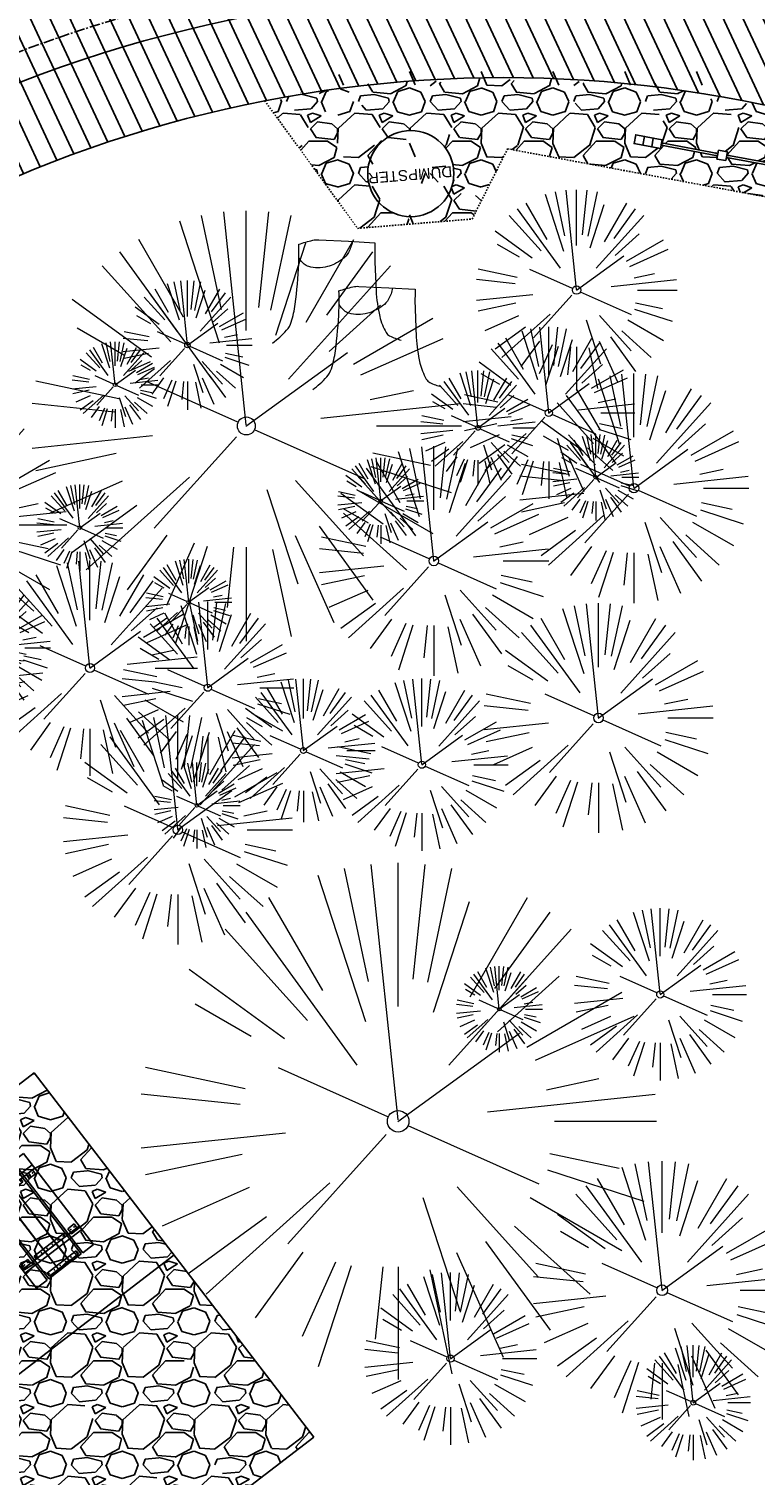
# Model space of a CAD drawing. Header units: feet. Extents: x 1134296 to 1140710, y 647902 to 649877.
# Tile 52 of 66: x 1134854 to 1134904, y 649174 to 649275. Entities that reach past the tile are written whole.
import ezdxf
from ezdxf.lldxf.tags import DXFTag

# ---------------------------------------------------------------- set-up
doc = ezdxf.new("R2010")
doc.units = ezdxf.units.FT
doc.header["$MEASUREMENT"] = 0
for name, pattern in [('CENTER2', [1.125, 0.75, -0.125, 0.125, -0.125]), ('DOT', [0.25, 0, -0.25]), ('HIDDEN', [0.375, 0.25, -0.125]), ('RAD', [0.13, 0.08, -0.05])]:
    doc.linetypes.add(name, pattern=pattern)
for name, color, linetype, lineweight in [('-ANGLE-IRON', 8, 'Continuous', 25), ('V-SITE-VEGE', 8, 'Continuous', 18), ('V-UTIL-WATR-LINE', 8, 'WATER', 15)]:
    doc.layers.add(name, color=color, linetype=linetype, lineweight=lineweight)
for name, color, linetype in [('-BOLTS-LAGS-SCREWS', 7, 'Continuous'), ('-CONCRETE', 9, 'Continuous'), ('-HARDWARE', 7, 'Continuous'), ('-TIMBER', 6, 'Continuous'), ('A-BULLETINBOARD', 3, 'Continuous'), ('A-POSTS&BEAMS', 5, 'Continuous'), ('C-CAMPSITE-PADS', 6, 'Continuous'), ('C-PRKG-ASPH', 5, 'Continuous'), ('C-PRKG-GRVL', 8, 'Continuous'), ('C-ROAD-ASPHALT', 1, 'Continuous'), ('C-ROAD-CNTR', 1, 'CENTER2'), ('C-SWLK-GRVL', 5, 'RAD'), ('C-SWLK-GRVL-PATT', 8, 'Continuous'), ('C-UTIL-WATER-MEP', 7, 'WATER (.5x)'), ('G-TEXT-ST02', 2, 'Continuous'), ('G-XREF', 7, 'Continuous')]:
    doc.layers.add(name, color=color, linetype=linetype)
doc.layers.add('A-HIDDEN', color=8, linetype='DOT', plot=False)
doc.styles.add('Arial', font='arial.ttf', dxfattribs={"height": 180})
doc.styles.get("Standard").update_dxf_attribs({"font": 'arial.ttf'})
tags = doc.linetypes.add('WATER', pattern='A,1.5,-0.2,["W",Standard,S=0.08,R=0,X=-0.1,Y=-0.04],-0.05', length=1.75).pattern_tags.tags
tags[6] = DXFTag(74, 10)
tags = doc.linetypes.add('WATER (.5x)', pattern='A,0.75,-0.2,["W",Standard,S=0.08,R=0,X=-0.1,Y=-0.04],-0.05', length=1).pattern_tags.tags
tags[6] = DXFTag(74, 10)
pattern_1 = [(228.012787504, (3.6, 5), (-40.00000000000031, -45.00000000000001), [0.67268, -66.5954402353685]), (184.969740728, (3.15, 4.5), (59.99999999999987, 5.000000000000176), [1.15434, -114.27962380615]), (132.510447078, (2, 4.4), (50.00000000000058, -54.99999999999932), [0.8139400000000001, -80.5801629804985]), (267.273689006, (0.05, 3.15), (5.000000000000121, 100.0000000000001), [1.05119, -104.067790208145]), (292.833654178, (0, 2.1), (-24.99999999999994, 60.00000000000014), [1.030775, -102.0468656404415]), (357.273689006, (0.4, 1.15), (-100.0000000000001, 5.000000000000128), [1.05119, -104.067790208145]), (37.6942404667, (1.45, 1.1), (-64.99999999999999, -49.99999999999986), [1.390145, -137.62424274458]), (72.2553283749, (2.55, 1.95), (35.00000000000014, 110), [1.31244, -129.9316074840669]), (121.429565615, (2.95, 3.2), (-40.0000000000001, 64.99999999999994), [1.05475, -104.420365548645]), (175.236358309, (2.4, 4.1), (54.99999999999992, -5.00000000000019), [1.20416, -59.0038128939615]), (222.397437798, (1.2, 4.2), (-59.99999999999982, -54.99999999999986), [1.55724, -154.1668750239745]), (138.814074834, (5, 3.1), (-35.00000000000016, 30), [0.5315049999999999, -52.61922406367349]), (171.46923439, (4.600000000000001, 3.45), (64.99999999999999, -9.999999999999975), [1.011185, -100.107557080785]), (225, (3.6, 3.6), (-5.551115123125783e-16, -4.999999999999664), [0.707105, -6.3639628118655]), (203.198590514, (3.25, 4.2), (24.99999999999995, 9.999999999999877), [0.38079, -37.6980755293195]), (291.801409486, (2.9, 4.050000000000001), (-4.99999999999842, 15.00000000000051), [0.538515, -26.3873090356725]), (30.96375653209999, (3.1, 3.55), (15.00000000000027, 9.999999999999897), [0.874645, -28.2801144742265]), (161.565051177, (3.85, 4), (10.00000000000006, -4.999999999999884), [0.632455, -15.178933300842]), (16.389540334, (0, 4.050000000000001), (49.99999999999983, 15.00000000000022), [0.886, -87.714225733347]), (70.3461759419, (0.8500000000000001, 4.3), (-20.0000000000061, -55.00000000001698), [0.7433049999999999, -73.58703873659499]), (293.198590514, (3.85, 5), (-9.999999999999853, 24.99999999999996), [0.761575, -37.3172905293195]), (343.610459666, (4.149999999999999, 4.3), (-49.99999999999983, 15.00000000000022), [0.8859999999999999, -87.71422573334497]), (339.44395478, (0, 0.95), (-25.00000000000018, 10.00000000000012), [0.8543999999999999, -41.86561872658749]), (294.775140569, (0.8, 0.65), (-25.00000000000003, 55.00000000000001), [0.71589, -70.87321531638]), (66.8014094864, (3.9, 0), (9.999999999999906, 24.99999999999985), [0.761575, -37.3172905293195]), (17.3540246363, (4.2, 0.7000000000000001), (-64.99999999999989, -19.99999999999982), [0.838155, -82.97711807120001]), (69.44395478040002, (1.45, 0), (-10.00000000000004, -24.99999999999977), [0.4272, -42.29281872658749]), (101.309932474, (3.6, 0), (-4.999999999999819, 20.00000000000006), [0.25495, -25.240147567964]), (165.963756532, (3.55, 0.25), (14.99999999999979, -5.000000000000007), [1.030775, -19.5847531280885]), (186.009005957, (2.55, 0.5), (50.00000000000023, 4.999999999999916), [0.9552499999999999, -94.56961587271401]), (303.690067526, (3.1, 3.1), (-4.999999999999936, 9.999999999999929), [0.7211099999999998, -17.30664637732]), (353.157226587, (3.5, 2.5), (85.00000000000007, -10.00000000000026), [1.25897, -124.6378131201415]), (60.9453959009, (4.75, 2.35), (-19.99999999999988, -34.99999999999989), [0.51478, -50.963370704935]), (90, (5, 2.8), (-4.999999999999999, 5), [0.3, -4.699999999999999]), (120.256437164, (2.45, 0.65), (20.00000000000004, -35.00000000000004), [0.69462, -68.76759994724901]), (48.01278750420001, (2.1, 1.25), (40, 44.99999999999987), [1.34536, -65.92276023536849]), (0, (3, 2.25), (5, 5), [1.3, -3.7]), (325.3048464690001, (4.3, 2.25), (50.0000000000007, -34.99999999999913), [0.7905699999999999, -78.26637150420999]), (254.054604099, (4.95, 1.8), (-5.000000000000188, -20.00000000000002), [0.72801, -35.6725394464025]), (207.645975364, (4.75, 1.1), (-94.99999999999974, -50.00000000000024), [1.185325, -117.347370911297]), (175.42607874, (3.7, 0.55), (-64.99999999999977, 5.000000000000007), [1.253995, -124.1453670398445])]

# ---------------------------------------------------------------- blocks, each defined once
blk = doc.blocks.new('V-SITE-VEGE-Coniferious Tree 2')
at = {"color": 0, "linetype": 'ByBlock'}
for p, q in [((-0.0574950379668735, 0.2703678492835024), (-0.1039851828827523, 0.4890788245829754)), ((-0.0003172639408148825, 0.0025937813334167), (-0.05229705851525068, 0.4972664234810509)), ((-3.601054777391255e-05, 0.2219193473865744), (-3.601054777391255e-05, 0.5000060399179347)), ((0.02890183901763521, 0.2753366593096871), (0.05222503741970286, 0.4972664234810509)), ((0.0571938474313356, 0.2692740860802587), (0.1039131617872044, 0.4890788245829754)), ((-0.06264093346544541, 0.1926377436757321), (-0.1545378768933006, 0.4755369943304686)), ((-0.1460065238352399, 0.2528363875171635), (-0.2500390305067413, 0.4330260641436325)), ((0.06850648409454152, 0.2109817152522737), (0.1382469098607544, 0.425630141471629)), ((0.139142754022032, 0.2410654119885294), (0.2499670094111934, 0.4330260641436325)), ((-0.07913071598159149, 0.1088658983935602), (-0.2939353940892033, 0.4045257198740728)), ((0.1868724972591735, 0.2572635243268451), (0.2938633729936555, 0.4045257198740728)), ((-0.1756943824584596, 0.1950752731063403), (-0.3346129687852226, 0.3715878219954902)), ((0.09777767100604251, 0.108636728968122), (0.3345409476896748, 0.3715878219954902)), ((-0.2201011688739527, 0.1598873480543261), (-0.4045617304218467, 0.2938993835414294)), ((0.1919663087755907, 0.1728666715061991), (0.3115823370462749, 0.2805763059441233)), ((-0.2844040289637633, 0.1641894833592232), (-0.393144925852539, 0.2269610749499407)), ((0.2487690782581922, 0.143647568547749), (0.4329900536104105, 0.2500030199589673)), ((0.2658942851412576, 0.1183972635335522), (0.4567507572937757, 0.2033670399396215)), ((-0.0009318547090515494, -0.0006770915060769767), (0.2349564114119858, 0.1707208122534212)), ((-0.2961437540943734, 0.06292784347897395), (-0.4891148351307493, 0.1039491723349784)), ((-0.01992166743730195, 0.008854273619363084), (-0.2318825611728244, 0.1032199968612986)), ((0.2872695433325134, 0.06106323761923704), (0.3884790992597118, 0.08257391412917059)), ((-0.3060292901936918, 0.03215663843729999), (-0.4973024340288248, 0.05226104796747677)), ((0.173080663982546, 0.01818771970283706), (0.497230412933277, 0.05226104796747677)), ((0.3024988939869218, 0), (0.4999700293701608, 0)), ((-0.2182782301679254, -0.02292736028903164), (-0.4973024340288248, -0.05226104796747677)), ((-0.02300503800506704, -0.02554197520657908), (-0.2137781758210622, -0.2373882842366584)), ((0.01849546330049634, -0.008260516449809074), (0.2719985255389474, -0.1211160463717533)), ((-0.302185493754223, -0.0642195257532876), (-0.4891148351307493, -0.1039491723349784)), ((0.2936342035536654, -0.06241742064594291), (0.4274066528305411, -0.09084484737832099)), ((0.2891445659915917, -0.09395946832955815), (0.4755009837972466, -0.1545018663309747)), ((-0.2881436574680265, -0.1282723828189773), (-0.4568227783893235, -0.2033670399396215)), ((-0.1320480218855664, -0.1188660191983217), (-0.3716238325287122, -0.3345769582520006)), ((0.1143820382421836, -0.1271057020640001), (0.2718110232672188, -0.301920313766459)), ((0.04781873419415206, -0.1473038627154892), (0.1192466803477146, -0.3671294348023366)), ((0.2555295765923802, -0.1475434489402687), (0.4329900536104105, -0.2500030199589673)), ((-0.254528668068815, -0.1848980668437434), (-0.4045617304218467, -0.2938993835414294)), ((0.2253521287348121, -0.2029399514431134), (0.3715518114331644, -0.3345769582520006)), ((0.1688618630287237, -0.2324611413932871), (0.2938633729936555, -0.4045257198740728)), ((-0.1842986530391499, -0.2536176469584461), (-0.2766747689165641, -0.3807650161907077)), ((-0.1213812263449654, -0.2725449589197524), (-0.1855903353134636, -0.4167758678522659)), ((-0.09098502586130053, -0.2799408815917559), (-0.1545378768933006, -0.4755369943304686)), ((0.1131111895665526, -0.2541280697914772), (0.2033310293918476, -0.4567867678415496)), ((-0.02966136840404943, -0.2817638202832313), (-0.04434904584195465, -0.4216092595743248)), ((-3.601054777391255e-05, -0.2817638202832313), (-3.601054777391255e-05, -0.5000060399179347)), ((0.06104806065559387, -0.2873055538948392), (0.1039131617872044, -0.4890788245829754))]:
    blk.add_line(p, q, dxfattribs=at)
blk.add_circle((-3.601054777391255e-05, 0), 0.02083358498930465)
blk = doc.blocks.new('V-SITE-VEGE-Stump')
for points in [[(-0.122905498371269, -0.01429599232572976, 0.05261256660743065), (-0.09863241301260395, 0.007697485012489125, 0.1061947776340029), (-0.09053039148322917, 0.02191696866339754, 0.04486152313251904), (-0.08374707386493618, 0.05273626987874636, 0.02007395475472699), (-0.07764030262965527, 0.1228815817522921, 0.01167487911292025), (-0.07732468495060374, 0.1363966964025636, 0.007866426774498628), (-0.07764030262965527, 0.1564565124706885)], [(-0.07764030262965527, 0.1564565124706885, -0.02766804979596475), (-0.05341885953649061, 0.1633605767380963, -0.0679781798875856), (-0.04316680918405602, 0.1642506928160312), (0.008593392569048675, 0.1616126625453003), (0.05395851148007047, 0.1590945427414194)], [(0.01506844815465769, 0.161253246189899, -0.08286378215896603), (0.008147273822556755, 0.1419669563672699, -0.1113242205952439), (-0.002098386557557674, 0.130555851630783, -0.03931328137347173), (-0.01592715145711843, 0.1222882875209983, -0.04919659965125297), (-0.02797848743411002, 0.1177254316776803, -0.06600187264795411), (-0.0446681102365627, 0.1155126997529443, -0.07018691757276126), (-0.06035359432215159, 0.1177254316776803, -0.1148593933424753), (-0.06850904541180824, 0.1222766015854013, -0.0759377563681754), (-0.07734269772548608, 0.1331671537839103)], [(0.05395851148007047, 0.1590945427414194, 0.004334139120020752), (0.05376627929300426, 0.1369184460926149, 0.00834373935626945), (0.05395851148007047, 0.1253997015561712), (0.05605689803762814, 0.07623641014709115, 0.04625247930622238), (0.06241632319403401, 0.03170819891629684, 0.06962485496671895), (0.07334360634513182, 0.00381048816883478, 0.1497246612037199), (0.07941695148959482, -0.001975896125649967, 0.05852299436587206), (0.09922370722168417, -0.009139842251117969)]]:
    blk.add_lwpolyline(points, format="xyb")
blk = doc.blocks.new('C_XBASE-PACTOLA_02403811')
at = {"layer": 'V-UTIL-WATR-LINE', "flags": 128}
blk.add_lwpolyline([(1134761.95443283, 649228.2074229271), (1134757.132970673, 649236.1055957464), (1134809.021527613, 649267.7768648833, -0.09855839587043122), (1134890.656012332, 649302.8580677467), (1134946.432, 649283.888)], format="xyb", dxfattribs=at)
at = {"layer": 'V-SITE-VEGE'}
for name, p, xscale, yscale, zscale in [('V-SITE-VEGE-Coniferious Tree 2', (1134891.677, 649256.895), 13.99983088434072, 13.99983088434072, 13.99983088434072), ('V-SITE-VEGE-Coniferious Tree 2', (1134868.674, 649247.43), 29.99963760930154, 29.99963760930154, 29.99963760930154), ('V-SITE-VEGE-Stump', (1134875.454, 649253.784), 40.31522404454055, 40.31522404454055, 40.31522404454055), ('V-SITE-VEGE-Coniferious Tree 2', (1134864.572, 649253.063), 8.999891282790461, 8.999891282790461, 8.999891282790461), ('V-SITE-VEGE-Stump', (1134878.255, 649250.537), 40.31522404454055, 40.31522404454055, 40.31522404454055), ('V-SITE-VEGE-Coniferious Tree 2', (1134847.177, 649240.534), 17.99978256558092, 17.99978256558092, 17.99978256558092), ('V-SITE-VEGE-Coniferious Tree 2', (1134857.781, 649230.557), 14.99981880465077, 14.99981880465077, 14.99981880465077), ('V-SITE-VEGE-Coniferious Tree 2', (1134850.527, 649231.971), 8.999891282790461, 8.999891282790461, 8.999891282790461), ('V-SITE-VEGE-Coniferious Tree 2', (1134872.651, 649224.812), 9.999879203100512, 9.999879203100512, 9.999879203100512), ('V-SITE-VEGE-Coniferious Tree 2', (1134879.251, 649198.974), 35.99956513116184, 35.99956513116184, 35.99956513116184), ('V-SITE-VEGE-Coniferious Tree 2', (1134897.64, 649187.196), 17.99978256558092, 17.99978256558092, 17.99978256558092)]:
    blk.add_blockref(name, p, dxfattribs=dict(at, xscale=xscale, yscale=yscale, zscale=zscale))
at = {"layer": 'V-SITE-VEGE', "rotation": 8.537736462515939e-07}
for p, xscale, yscale, zscale in [((1134889.742, 649248.34), 11.99985504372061, 11.99985504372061, 11.99985504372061), ((1134859.531, 649250.298), 5.999927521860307, 5.999927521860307, 5.999927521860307), ((1134884.81, 649247.299), 7.99990336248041, 7.99990336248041, 7.99990336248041), ((1134895.676, 649243.091), 15.99980672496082, 15.99980672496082, 15.99980672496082), ((1134881.737, 649238.022), 15.99980672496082, 15.99980672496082, 15.99980672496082), ((1134893.018, 649243.851), 5.999927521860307, 5.999927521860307, 5.999927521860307), ((1134878.036, 649242.213), 5.999927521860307, 5.999927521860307, 5.999927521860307), ((1134857.074, 649240.339), 5.999927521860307, 5.999927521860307, 5.999927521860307), ((1134864.659, 649235.144), 5.999927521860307, 5.999927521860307, 5.999927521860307), ((1134865.988, 649229.188), 11.99985504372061, 11.99985504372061, 11.99985504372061), ((1134893.206, 649227.079), 15.99980672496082, 15.99980672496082, 15.99980672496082), ((1134880.903, 649223.821), 11.99985504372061, 11.99985504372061, 11.99985504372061), ((1134863.901, 649219.284), 15.99980672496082, 15.99980672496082, 15.99980672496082), ((1134865.233, 649220.986), 5.999927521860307, 5.999927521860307, 5.999927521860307), ((1134897.51, 649207.814), 11.99985504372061, 11.99985504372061, 11.99985504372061), ((1134886.296, 649206.787), 5.999927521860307, 5.999927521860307, 5.999927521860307), ((1134882.9, 649182.434), 11.99985504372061, 11.99985504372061, 11.99985504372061), ((1134899.805, 649179.365), 7.99990336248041, 7.99990336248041, 7.99990336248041)]:
    blk.add_blockref('V-SITE-VEGE-Coniferious Tree 2', p, dxfattribs=dict(at, xscale=xscale, yscale=yscale, zscale=zscale))
blk = doc.blocks.new('2p kiosk')
at = {"layer": 'A-BULLETINBOARD', "linetype": 'Continuous'}
for points in [[(-0.3125, 0.08333333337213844), (-0.3125, -0.08333333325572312), (-4.3125, -0.08333333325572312), (-4.3125, 0.08333333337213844)], [(0.3125, 0.08333333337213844), (0.3125, -0.08333333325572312), (4.3125, -0.08333333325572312), (4.3125, 0.08333333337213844)]]:
    blk.add_lwpolyline(points, close=True, dxfattribs=at)
at = {"layer": 'A-HIDDEN', "linetype": 'HIDDEN'}
for points in [[(-4.3125, -0.08333333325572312), (-4.145833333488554, -0.08333333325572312), (-4.145833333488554, -0.06770833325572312), (-4.296875, -0.06770833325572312), (-4.296875, 0.08333333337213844), (-4.3125, 0.08333333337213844)], [(-0.3125, -0.08333333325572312), (-0.4791666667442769, -0.08333333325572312), (-0.4791666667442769, -0.06770833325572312), (-0.328125, -0.06770833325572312), (-0.328125, 0.08333333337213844), (-0.3125, 0.08333333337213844)], [(0.3125, -0.08333333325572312), (0.4791666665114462, -0.08333333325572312), (0.4791666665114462, -0.06770833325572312), (0.328125, -0.06770833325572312), (0.328125, 0.08333333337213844), (0.3125, 0.08333333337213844)], [(4.3125, -0.08333333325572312), (4.145833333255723, -0.08333333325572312), (4.145833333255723, -0.06770833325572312), (4.296875, -0.06770833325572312), (4.296875, 0.08333333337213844), (4.3125, 0.08333333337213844)]]:
    blk.add_lwpolyline(points, close=True, dxfattribs=at)
at = {"layer": 'A-POSTS&BEAMS'}
for points in [[(-5.5625, 0.3125), (-6.1875, 0.3125), (-6.1875, -0.3125), (-5.5625, -0.3125)], [(-4.9375, 0.3125), (-5.5625, 0.3125), (-5.5625, -0.3125), (-4.9375, -0.3125)], [(-4.3125, 0.3125), (-4.9375, 0.3125), (-4.9375, -0.3125), (-4.3125, -0.3125)], [(-0.3125, 0.3125), (0.3125, 0.3125), (0.3125, -0.3125), (-0.3125, -0.3125)], [(4.3125, 0.3125), (4.9375, 0.3125), (4.9375, -0.3125), (4.3125, -0.3125)], [(4.9375, 0.3125), (5.5625, 0.3125), (5.5625, -0.3125), (4.9375, -0.3125)], [(5.5625, 0.3125), (6.1875, 0.3125), (6.1875, -0.3125), (5.5625, -0.3125)]]:
    blk.add_lwpolyline(points, close=True, dxfattribs=at)
blk = doc.blocks.new('10FT_Precast Table')
at = {"layer": '-ANGLE-IRON'}
for p, q in [((-28.53399626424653, 21.12499979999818), (-28.53399626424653, 27.62500020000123)), ((-28.53399626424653, 27.62500020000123), (-24.53403626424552, 27.62500020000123)), ((-24.53403626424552, 27.62500020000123), (-24.53403626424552, 21.12499979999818)), ((28.46604333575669, 21.12499979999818), (28.46604333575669, 27.62500020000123)), ((28.46604333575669, 27.62500020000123), (32.4660033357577, 27.62500020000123)), ((32.4660033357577, 27.62500020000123), (32.4660033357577, 21.12499979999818)), ((-43.49999999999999, 15.25000002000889), (-46.49999999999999, 15.25000002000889)), ((-46.49999999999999, 15.25000002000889), (-46.49999999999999, -15.25000001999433)), ((-43.49999999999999, -15.25000001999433), (-43.49999999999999, 15.25000002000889)), ((-24.53403626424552, 21.12499979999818), (-28.53399626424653, 21.12499979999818)), ((-25.53399626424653, 15.25000002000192), (-28.53399626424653, 15.25000002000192)), ((-28.53399626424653, 15.25000002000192), (-28.53399626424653, -15.2500000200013)), ((-25.53399626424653, -15.2500000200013), (-25.53399626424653, 15.25000002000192)), ((32.4660033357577, 21.12499979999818), (28.46604333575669, 21.12499979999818)), ((32.4660033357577, 15.25000002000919), (29.4660033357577, 15.25000002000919)), ((29.4660033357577, 15.25000002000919), (29.4660033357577, -15.25000001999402)), ((32.4660033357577, -15.25000001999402), (32.4660033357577, 15.25000002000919)), ((46.50000000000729, 15.25000002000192), (43.50000000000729, 15.25000002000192)), ((43.50000000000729, 15.25000002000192), (43.50000000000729, -15.2500000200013)), ((46.50000000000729, -15.2500000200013), (46.50000000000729, 15.25000002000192)), ((-46.49999999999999, -15.25000001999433), (-43.49999999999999, -15.25000001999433)), ((-28.53399626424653, -15.2500000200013), (-25.53399626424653, -15.2500000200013)), ((-28.53399626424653, -27.62500019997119), (-28.53399626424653, -21.12499979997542)), ((-28.53399626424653, -21.12499979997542), (-24.53403626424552, -21.12499979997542)), ((-24.53403626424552, -21.12499979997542), (-24.53403626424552, -27.62500019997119)), ((28.46604333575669, -27.62500019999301), (28.46604333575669, -21.12499979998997)), ((28.46604333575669, -21.12499979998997), (32.4660033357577, -21.12499979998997)), ((29.4660033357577, -15.25000001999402), (32.4660033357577, -15.25000001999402)), ((32.4660033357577, -21.12499979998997), (32.4660033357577, -27.62500019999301)), ((43.50000000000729, -15.2500000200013), (46.50000000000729, -15.2500000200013)), ((-24.53403626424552, -27.62500019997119), (-28.53399626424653, -27.62500019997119)), ((32.4660033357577, -27.62500019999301), (28.46604333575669, -27.62500019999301))]:
    blk.add_line(p, q, dxfattribs=at)
at = {"layer": '-BOLTS-LAGS-SCREWS'}
for centre in [(-26.53401626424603, 26.12500020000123), (30.46602333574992, 26.12500020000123), (-44.99999999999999, 14.25000402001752), (-27.03399626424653, 14.25000402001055), (-26.53401626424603, 22.62499979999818), (30.46602333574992, 22.62499979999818), (30.9660033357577, 14.25000402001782), (45.00000000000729, 14.25000402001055), (-44.99999999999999, 8.750004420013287), (-44.99999999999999, 2.750004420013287), (-27.03399626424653, 8.750004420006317), (-27.03399626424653, 2.750004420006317), (30.9660033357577, 8.750004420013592), (30.9660033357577, 2.750004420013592), (45.00000000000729, 8.750004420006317), (45.00000000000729, 2.750004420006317), (-44.99999999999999, -2.750004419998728), (-44.99999999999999, -8.750004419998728), (-27.03399626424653, -2.750004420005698), (-27.03399626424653, -8.750004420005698), (30.9660033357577, -2.750004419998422), (30.9660033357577, -8.750004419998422), (45.00000000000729, -2.750004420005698), (45.00000000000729, -8.750004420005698), (-44.99999999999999, -14.25000402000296), (-27.03399626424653, -14.25000402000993), (-26.53401626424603, -22.62499979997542), (30.46602333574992, -22.62499979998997), (30.9660033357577, -14.25000401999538), (45.00000000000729, -14.25000402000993), (-26.53401626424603, -26.12500019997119), (30.46602333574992, -26.12500019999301)]:
    blk.add_circle(centre, 0.15625000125, dxfattribs=at)
at = {"layer": '-CONCRETE'}
for p, q in [((-32.03399630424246, -29.99999999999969), (-32.03399630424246, 30.00000000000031)), ((-28.53399626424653, 29.99999999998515), (-28.53399626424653, 27.62500020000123)), ((-28.53399626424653, -27.12499979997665), (-28.53399626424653, 27.12499979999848)), ((32.4660033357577, 29.99999999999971), (32.4660033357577, 27.62500020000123)), ((32.4660033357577, -27.1249997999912), (32.4660033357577, 27.12499979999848)), ((35.96600337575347, -29.99999999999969), (35.96600337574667, 30.00000000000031)), ((-28.53399626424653, -29.99999999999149), (-28.53399626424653, -27.62500019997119)), ((32.4660033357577, -27.62500019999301), (32.4660033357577, -29.99999999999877))]:
    blk.add_line(p, q, dxfattribs=at)
at = {"layer": '-TIMBER'}
for p, q in [((-47.99999999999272, 18.7499999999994), (-47.99999999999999, 29.99999999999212)), ((-47.99999999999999, 29.99999999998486), (48, 29.9999999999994)), ((48.00000000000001, 18.75000000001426), (48.00000000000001, 29.99999999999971)), ((-47.99999999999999, 18.74999999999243), (48, 18.74999999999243)), ((-47.99999999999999, 5.875002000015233), (-47.99999999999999, 17.12500200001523)), ((-47.99999999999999, 17.12500200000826), (47.99999999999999, 17.12500200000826)), ((48.00000000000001, 17.12500200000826), (48.00000000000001, 5.875002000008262)), ((-47.99999999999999, 5.875002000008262), (47.99999999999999, 5.875002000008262)), ((-47.99999999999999, -5.625002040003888), (-47.99999999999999, 5.625002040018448)), ((-47.99999999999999, 5.625002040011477), (47.99999999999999, 5.625002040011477)), ((48.00000000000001, 5.625002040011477), (48.00000000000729, -5.625002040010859)), ((47.99999999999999, -5.625002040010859), (-47.99999999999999, -5.625002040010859)), ((-47.99999999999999, -17.1250019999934), (-47.99999999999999, -5.875002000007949)), ((47.99999999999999, -5.875002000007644), (-47.99999999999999, -5.875002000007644)), ((48.00000000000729, -5.875002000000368), (48.00000000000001, -17.12500200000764)), ((47.99999999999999, -17.12500200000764), (-47.99999999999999, -17.12500200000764)), ((-47.99999999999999, -29.99999999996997), (-47.99999999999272, -18.74999999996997)), ((-47.99999999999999, -18.74999999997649), (48, -18.74999999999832)), ((48.00000000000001, -29.99999999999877), (48.00000000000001, -18.74999999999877)), ((-47.99999999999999, -29.99999999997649), (48.00000000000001, -29.99999999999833))]:
    blk.add_line(p, q, dxfattribs=at)
blk = doc.blocks.new('C_PBASE-PACTOLA_02403811')
at = {"layer": '-HARDWARE'}
blk.add_circle((1134880.132056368, 649265.0138351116), 2.999999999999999, dxfattribs=at)
at = {"layer": 'C-CAMPSITE-PADS'}
blk.add_lwpolyline([(1134873.379357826, 649176.9662107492), (1134857.520627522, 649164.7801255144), (1134838.02289113, 649190.1540940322), (1134853.881621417, 649202.3401792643)], close=True, dxfattribs=at)
at = {"layer": 'C-ROAD-ASPHALT'}
blk.add_lwpolyline([(1134916.811965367, 648653.2299950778), (1134952.321656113, 648718.215074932, 0.01915469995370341), (1134969.657277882, 648753.0477392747), (1135036.873309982, 648902.1641641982, 0.009218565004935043), (1135044.254367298, 648919.3790657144), (1135101.509820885, 649060.0203951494, 0.04927264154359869), (1135107.544114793, 649080.3791714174), (1135113.245677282, 649110.0761826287, 0.3025232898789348), (1135079.742163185, 649189.7952543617), (1135017.583038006, 649231.0012923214, 0.03670103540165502), (1134952.658282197, 649267.4907225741), (1134930.361796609, 649277.95101182, 0.265468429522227), (1134828.518541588, 649269.7547374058), (1134807.494103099, 649255.3935736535, 0.04164346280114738), (1134780.654611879, 649233.5777859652), (1134706.829601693, 649162.5981949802, 0.05765878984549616), (1134625.196538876, 649063.6602364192, -0.5722564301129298), (1134616.582948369, 649064.0343807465), (1134601.857481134, 649091.7855040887)], format="xyb", dxfattribs=at)
blk.add_lwpolyline([(1134609.502741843, 649004.1715281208, -0.08481675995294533), (1134717.918854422, 649151.0643979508), (1134791.743864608, 649222.0439889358, -0.04164346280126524), (1134816.518779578, 649242.1816391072), (1134837.543218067, 649256.5428028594, -0.2654684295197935), (1134923.566161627, 649263.4658695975), (1134945.862647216, 649253.0055803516, -0.03670103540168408), (1135008.742528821, 649217.6654234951), (1135070.901654, 649176.4593855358, -0.3025232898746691), (1135097.532652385, 649113.0929439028), (1135091.831089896, 649083.3959326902, -0.0492726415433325), (1135086.690765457, 649066.0532714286), (1135029.43531187, 648925.4119419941, -0.009218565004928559), (1135022.286728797, 648908.7392420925), (1134970.105907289, 648792.9779079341, 0.09466954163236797), (1134957.786175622, 648834.7349342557), (1134921.92741579, 648904.3472810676, 0.300313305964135), (1134722.086161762, 649016.5601342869), (1134632.500993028, 649010.1122188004, 0.09071439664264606)], format="xyb", close=True, dxfattribs=at)
at = {"layer": 'C-ROAD-CNTR', "flags": 128}
blk.add_lwpolyline([(1134682.815781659, 648422.2458494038), (1134669.21986276, 648425.8462855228, -0.1774687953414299), (1134620.150062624, 648460.1534391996), (1134616.502637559, 648465.3792168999, -0.1042089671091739), (1134576.197064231, 648560.2628234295), (1134558.554057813, 648650.0509356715, -0.01381007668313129), (1134553.979962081, 648677.2843639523), (1134544.902369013, 648742.2703875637, -0.09433329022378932), (1134550.434197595, 648854.3354307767), (1134558.997505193, 648889.7214101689, -0.1428635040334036), (1134712.374228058, 649156.8312964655), (1134786.199238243, 649227.8108874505, -0.04164346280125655), (1134812.006441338, 649248.7876063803), (1134833.030879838, 649263.1487701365, -0.2654684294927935), (1134926.96397912, 649270.7084407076), (1134949.260464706, 649260.2481514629, -0.03670103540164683), (1135013.162783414, 649224.3333579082), (1135075.321908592, 649183.1273199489, -0.3025232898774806), (1135105.389164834, 649111.5845632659), (1135099.687602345, 649081.8875520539, -0.04927264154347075), (1135094.100293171, 649063.036833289), (1135036.844839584, 648922.3955038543, -0.009218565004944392), (1135029.58001939, 648905.4517031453), (1134962.363987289, 648756.3352782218, -0.01915469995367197), (1134945.301367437, 648722.0511597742), (1134909.791676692, 648657.06607992, -0.111236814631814), (1134866.238656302, 648607.5744966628), (1134762.181369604, 648532.0907847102, 0.3229446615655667), (1134716.395894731, 648393.2215671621), (1134719.721086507, 648382.7059234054, -0.1714240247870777), (1134715.287797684, 648249.5554414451), (1134707.163513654, 648228.7837741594, -0.02272318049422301), (1134688.713657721, 648187.2766264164, 0.05045028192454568), (1134653.344169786, 648094.1277041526)], format="xyb", dxfattribs=at)
at = {"layer": 'C-SWLK-GRVL'}
blk.add_lwpolyline([(1134869.951394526, 649270.0921803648), (1134876.428542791, 649261.2013676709), (1134884.40228412, 649261.8490166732), (1134886.873573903, 649266.7440789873), (1134913.05885757, 649261.8694147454)], dxfattribs=at)
at = {"layer": 'C-UTIL-WATER-MEP', "flags": 128}
blk.add_lwpolyline([(1134713.292159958, 648416.2441137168), (1134669.731849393, 648427.7796426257, -0.1774687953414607), (1134621.79009064, 648461.2981261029), (1134618.142665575, 648466.5239038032, -0.1042089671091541), (1134578.159536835, 648560.6484414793), (1134560.516530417, 648650.4365537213, -0.01381007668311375), (1134555.960731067, 648677.5610482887), (1134546.883138, 648742.5470719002, -0.09433329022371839), (1134552.378087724, 648853.8650148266), (1134560.941395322, 648889.2509942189, -0.1428635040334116), (1134713.760384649, 649155.3895718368), (1134787.585394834, 649226.3691628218, -0.04164346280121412), (1134813.134525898, 649247.1361145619), (1134834.158964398, 649261.4972783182, -0.2654684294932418), (1134926.114524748, 649268.8977979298), (1134948.411010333, 649258.437508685, -0.03670103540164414), (1135012.057719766, 649222.6663743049), (1135074.216844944, 649181.4603363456, -0.302523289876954), (1135103.425036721, 649111.961658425), (1135097.723474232, 649082.264647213, -0.04927264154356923), (1135092.247911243, 649063.7909428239), (1135034.992457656, 648923.1496133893, -0.009218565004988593), (1135027.756696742, 648906.273587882), (1134960.540664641, 648757.1571629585, -0.01915469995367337), (1134943.546295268, 648723.0101809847), (1134908.036604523, 648658.0251011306, -0.1112368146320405), (1134865.064291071, 648609.1934056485), (1134761.007004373, 648533.7096936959, 0.1574684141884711), (1134714.965670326, 648470.6755079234, 0.1574684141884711)], format="xyb", dxfattribs=at)
at = {"layer": 'Defpoints'}
blk.add_lwpolyline([(1134863.630489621, 649189.6531950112), (1134847.771759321, 649177.4671097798)], dxfattribs=at)
at = {"xscale": 0.08333333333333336, "yscale": 0.08333333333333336, "zscale": 0.08333333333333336, "rotation": 127.5392135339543}
blk.add_blockref('10FT_Precast Table', (1134853.601968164, 649192.0362094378), dxfattribs=at)
at = {"layer": 'A-BULLETINBOARD', "rotation": 169.4545065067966}
blk.add_blockref('2p kiosk', (1134901.822790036, 649266.2827074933), dxfattribs=at)
at = {"layer": '-HARDWARE', "insert": (1134883.043795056, 649264.7858516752), "char_height": 0.7499999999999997, "attachment_point": 1, "rotation": 184.64352595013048, "style": 'Arial'}
blk.add_mtext_dynamic_manual_height_columns('DUMPSTER', width=6.528070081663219, gutter_width=0.9999999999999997, heights=[0], dxfattribs=at)
blk = doc.blocks.new('C_PHTCH-PACTOLA_02403811')
at = {"layer": 'C-PRKG-ASPH'}
h = blk.add_hatch(dxfattribs=at)
h.set_pattern_fill('ANSI31', color=256, scale=10, angle=70)
h.set_pattern_definition([(115, (0, 0), (-1.132884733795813, -0.5282728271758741), [])])
edge = h.paths.add_edge_path(flags=16)
edge.add_arc((1135093.567290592, 648760.3570235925), 541.9999999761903, 143.5703577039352, 153.2664360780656, ccw=False)
edge.add_arc((1135093.567290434, 648760.3570237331), 541.9999997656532, 133.8742793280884, 143.5703577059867, ccw=False)
edge.add_line((1134717.918854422, 649151.0643979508), (1134791.743864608, 649222.0439889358))
edge.add_arc((1134924.814897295, 649083.6384245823), 191.9999999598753, 124.33581191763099, 133.8742793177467, ccw=False)
edge.add_line((1134816.518779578, 649242.1816391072), (1134837.543218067, 649256.5428028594))
edge.add_arc((1134886.614896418, 649184.7029087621), 87.00000000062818, 64.86660358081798, 124.33581191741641, ccw=False)
edge.add_line((1134923.566161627, 649263.4658695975), (1134945.862647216, 649253.0055803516))
edge.add_arc((1134736.896871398, 648807.5874571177), 491.9999999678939, 56.45911934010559, 64.86660355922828, ccw=False)
edge.add_line((1135008.742528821, 649217.6654234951), (1135070.901654, 649176.4593855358))
edge.add_arc((1135036.644680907, 649124.7828938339), 62.00000000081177, -10.868034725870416, 56.45911933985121, ccw=False)
edge.add_line((1135097.532652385, 649113.0929439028), (1135091.831089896, 649083.3959326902))
edge.add_arc((1135001.481196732, 649100.7423100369), 92.00000001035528, 337.8486329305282, 349.13196525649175, ccw=False)
edge.add_line((1135086.690765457, 649066.0532714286), (1135029.43531187, 648925.4119419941))
edge.add_arc((1134573.749357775, 649110.9228871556), 491.9999995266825, 335.73595333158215, 337.84863296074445, ccw=False)
edge.add_line((1135022.286728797, 648908.7392420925), (1134970.105907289, 648792.9779079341))
edge.add_line((1134970.105907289, 648792.9779079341), (1134955.070696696, 648759.622817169))
edge.add_arc((1134506.533324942, 648961.8064625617), 492.0000003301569, 331.3465562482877, 335.7359533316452, ccw=False)
edge.add_line((1134938.281078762, 648725.8872446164), (1134902.771388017, 648660.9021647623))
edge.add_arc((1134778.161263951, 648728.9926705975), 142.0000000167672, 305.95733191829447, 331.34655630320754, ccw=False)
edge.add_line((1134861.541195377, 648614.0501326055), (1134757.483908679, 648538.5664206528))
edge.add_arc((1134835.579196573, 648430.9089730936), 133.0000000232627, 125.9573319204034, 166.4171722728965)
edge.add_arc((1134672.277915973, 648470.363906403), 35.00000000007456, 244.10855969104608, 346.41717227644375, ccw=False)
edge.add_arc((1134691.461854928, 648509.9128519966), 78.95614352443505, 214.9055155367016, 244.1168481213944, ccw=False)
edge.add_line((1134626.710174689, 648464.732186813), (1134623.062749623, 648469.9579645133))
edge.add_arc((1134821.506139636, 648608.4650796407), 241.9999999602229, 191.1167612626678, 214.9138039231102, ccw=False)
edge.add_line((1134584.046954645, 648561.8052956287), (1134566.403948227, 648651.5934078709))
edge.add_arc((1135049.172208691, 648746.4554480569), 491.9999999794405, 187.9519260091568, 191.1167612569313, ccw=False)
edge.add_line((1134561.903038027, 648678.391101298), (1134552.825444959, 648743.3771249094))
edge.add_arc((1134842.017716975, 648783.7730382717), 292.0000000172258, 166.3961174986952, 187.9519260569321, ccw=False)
edge.add_line((1134558.209758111, 648852.4537669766), (1134566.77306571, 648887.8397463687))
edge.add_arc((1135093.567290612, 648760.357023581), 542.0000000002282, 158.0478401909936, 166.396117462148, ccw=False)
edge.add_arc((1135093.567290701, 648760.357023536), 542.0000000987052, 153.2664360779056, 158.0478401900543, ccw=False)
edge = h.paths.add_edge_path()
edge.add_line((1134664.934415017, 648091.0186503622), (1134641.753924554, 648097.236757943))
edge.add_arc((1135131.441785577, 647965.8792352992), 506.9999999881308, 154.1154939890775, 164.9840567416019, ccw=False)
edge.add_arc((1135131.44177555, 647965.8792402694), 506.9999887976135, 153.4314984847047, 154.115493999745, ccw=False)
edge.add_arc((1134241.513528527, 648410.9103548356), 488.0000000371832, 333.4314984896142, 338.6383717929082)
edge.add_line((1134695.987914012, 648233.1548120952), (1134704.112198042, 648253.9264793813))
edge.add_arc((1134529.027803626, 648322.4060737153), 188.0000000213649, 338.6383717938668, 377.1954705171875)
edge.add_arc((1134651.306425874, 648360.2470375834), 60.00000000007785, 17.1954705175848, 74.97265706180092)
edge.add_line((1134666.863224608, 648418.1951696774), (1134661.500576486, 648419.8056636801))
edge.add_arc((1134691.489318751, 648509.9450223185), 94.99699278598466, 223.9418846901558, 251.5980721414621, ccw=False)
edge.add_arc((1134691.535842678, 648509.9839590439), 95.05751145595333, 214.9165962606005, 223.9393241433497, ccw=False)
edge.add_line((1134613.590003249, 648455.5746160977), (1134609.942525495, 648460.8004692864))
edge.add_arc((1134821.506139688, 648608.4650796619), 258.0000000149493, 191.1167612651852, 214.9138039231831, ccw=False)
edge.add_line((1134568.347173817, 648558.7203512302), (1134550.704167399, 648648.5084634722))
edge.add_arc((1135049.172208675, 648746.4554480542), 507.9999999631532, 187.9519260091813, 191.1167612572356, ccw=False)
edge.add_line((1134546.056886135, 648676.177626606), (1134536.979293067, 648741.163650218))
edge.add_arc((1134842.01771694, 648783.7730382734), 307.9999999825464, 166.3961174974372, 187.9519260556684, ccw=False)
edge.add_line((1134542.658637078, 648856.2170945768), (1134551.221944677, 648891.6030739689))
edge.add_arc((1135093.567290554, 648760.3570237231), 557.9999999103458, 163.9213237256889, 166.3961174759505, ccw=False)
edge.add_arc((1134538.177323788, 648920.4382053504), 19.99999999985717, 343.9213237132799, 402.7699397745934)
edge.add_line((1134552.859048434, 648934.0193305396), (1134533.446357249, 648955.005204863))
edge.add_arc((1135093.567290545, 648760.3570234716), 592.9783928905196, 146.0187423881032, 160.8370986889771, ccw=False)
edge.add_line((1134601.857481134, 649091.7855040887), (1134616.582948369, 649064.0343807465))
edge.add_arc((1134620.999668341, 649066.3780071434), 5.000000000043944, 207.9515834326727, 327.0740857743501)
edge.add_arc((1135093.567290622, 648760.3570235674), 558.0000000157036, 133.8742793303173, 147.0740857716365, ccw=False)
edge.add_line((1134706.829601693, 649162.5981949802), (1134780.654611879, 649233.5777859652))
edge.add_arc((1134924.814897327, 649083.6384245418), 208.0000000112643, 124.3358119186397, 133.8742793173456, ccw=False)
edge.add_line((1134807.494103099, 649255.3935736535), (1134828.518541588, 649269.7547374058))
edge.add_arc((1134886.614896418, 649184.7029087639), 102.9999999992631, 64.86660357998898, 124.33581191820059, ccw=False)
edge.add_line((1134930.361796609, 649277.9510118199), (1134952.658282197, 649267.4907225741))
edge.add_arc((1134736.896871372, 648807.5874570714), 508.0000000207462, 56.4591193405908, 64.86660355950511, ccw=False)
edge.add_line((1135017.583038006, 649231.0012923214), (1135079.742163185, 649189.7952543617))
edge.add_arc((1135036.644680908, 649124.782893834), 77.99999999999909, -10.868034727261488, 56.45911934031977, ccw=False)
edge.add_line((1135113.245677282, 649110.0761826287), (1135107.544114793, 649080.3791714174))
edge.add_arc((1135001.481196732, 649100.7423100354), 108.0000000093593, 337.84863293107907, 349.131965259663, ccw=False)
edge.add_line((1135101.509820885, 649060.0203951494), (1135044.254367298, 648919.3790657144))
edge.add_arc((1134573.749357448, 649110.9228872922), 507.9999998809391, 335.7359533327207, 337.84863295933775, ccw=False)
edge.add_line((1135036.873309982, 648902.1641641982), (1134969.657277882, 648753.0477392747))
edge.add_arc((1134506.53332524, 648961.8064624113), 507.9999999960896, 331.346556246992, 335.73595333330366, ccw=False)
edge.add_line((1134952.321656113, 648718.215074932), (1134916.811965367, 648653.2299950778))
edge.add_arc((1134778.161263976, 648728.9926705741), 157.9999999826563, 305.9573319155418, 331.3465563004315, ccw=False)
edge.add_line((1134870.936117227, 648601.0988607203), (1134766.878830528, 648525.6151487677))
edge.add_arc((1134835.579196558, 648430.9089731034), 117.0000000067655, 125.9573319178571, 162.264860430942)
edge.add_arc((1134752.713885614, 648457.4106757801), 29.99999999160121, 162.264860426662, 196.8024120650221)
edge.add_arc((1134835.579196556, 648430.9089731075), 113.0000000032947, 170.9217318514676, 197.5476736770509)
edge.add_line((1134727.837491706, 648396.8395581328), (1134731.162683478, 648386.3239143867))
edge.add_arc((1134529.027802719, 648322.4060734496), 212.0000009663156, 11.340079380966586, 17.54767372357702, ccw=False)
edge.add_arc((1134529.055568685, 648322.403813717), 211.9732215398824, -20.64909134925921, 11.342153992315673, ccw=False)
edge.add_arc((1134759.869013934, 648235.3149369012), 34.72371615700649, 159.1871917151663, 239.4135572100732)
edge.add_line((1134742.200276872, 648205.422593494), (1134709.513, 648185.696))
edge.add_line((1134709.513, 648185.696), (1134698.996135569, 648181.0065459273))
edge.add_arc((1135131.441785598, 647965.8792352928), 483.0000000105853, 153.5511843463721, 164.9840567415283)
at = {"layer": 'C-PRKG-GRVL'}
h = blk.add_hatch(dxfattribs=at)
h.set_pattern_fill('AR-SAND', color=256)
h.set_pattern_definition([(37.50000000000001, (0, 0), (-0.06299335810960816, 1.926823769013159), [0, -1.52, 0, -1.7, 0, -1.625]), (7.499999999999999, (0, 0), (1.769776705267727, 2.82214606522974), [0, -0.82, 0, -1.37, 0, -0.525]), (327.5, (-1.23, 0), (3.114141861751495, 0.005659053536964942), [0, -0.5, 0, -1.8, 0, -2.35]), (317.5, (-1.23, 0), (3.006126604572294, 0.8776755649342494), [0, -0.25, 0, -1.18, 0, -1.35])])
edge = h.paths.add_edge_path()
edge.add_line((1134896.16021348, 649287.2596585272), (1134921.550569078, 649296.2711010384))
edge.add_line((1134921.550569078, 649296.2711010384), (1134958.237291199, 649280.3310753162))
edge.add_line((1134958.237291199, 649280.3310753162), (1134966.823562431, 649260.5750029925))
edge.add_line((1134966.823562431, 649260.5750029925), (1134930.361796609, 649277.95101182))
edge.add_arc((1134886.614896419, 649184.7029087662), 102.9999999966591, 64.86660358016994, 84.6825994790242)
at = {"layer": 'C-SWLK-GRVL-PATT'}
h = blk.add_hatch(dxfattribs=at)
h.set_pattern_fill('GRAVEL', color=256, scale=5)
h.set_pattern_definition(pattern_1)
h.paths.add_polyline_path([(1134913.678251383, 649263.1896751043), (1134915.377160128, 649266.8109606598, 0.1331957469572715), (1134869.951394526, 649270.0921803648), (1134876.428542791, 649261.2013676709), (1134884.40228412, 649261.8490166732), (1134886.873573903, 649266.7440789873), (1134913.05885757, 649261.8694147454)])
h.paths.add_polyline_path([(1134907.848589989, 649264.8430730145), (1134907.234146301, 649264.9574581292), (1134906.619702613, 649265.0718432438), (1134906.005258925, 649265.1862283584), (1134906.047200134, 649265.4115243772), (1134906.031839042, 649265.4143840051), (1134902.114760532, 649266.1435891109), (1134902.072819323, 649265.918293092), (1134901.458375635, 649266.0326782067), (1134901.500316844, 649266.2579742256), (1134901.484955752, 649266.2608338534), (1134897.567877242, 649266.9900389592), (1134897.525936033, 649266.7647429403), (1134896.911492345, 649266.879128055), (1134896.297048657, 649266.9935131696), (1134895.682604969, 649267.1078982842), (1134895.796990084, 649267.722341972), (1134896.411433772, 649267.6079568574), (1134897.02587746, 649267.4935717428), (1134897.640321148, 649267.3791866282), (1134897.598379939, 649267.1538906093), (1134897.762231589, 649267.1233879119), (1134901.530819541, 649266.4218258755), (1134901.57276075, 649266.6471218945), (1134902.187204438, 649266.5327367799), (1134902.145263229, 649266.3074407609), (1134902.309114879, 649266.2769380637), (1134906.077702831, 649265.5753760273), (1134906.11964404, 649265.8006720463), (1134906.734087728, 649265.6862869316), (1134907.348531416, 649265.571901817), (1134907.962975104, 649265.4575167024)], flags=16)
h.paths.add_polyline_path([(1134877.132056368, 649265.0138351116, -1), (1134883.132056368, 649265.0138351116, -1)], flags=16)
h.paths.add_polyline_path([(1134883.216339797, 649265.9760495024), (1134876.982605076, 649265.4697285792), (1134877.107725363, 649263.9292694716), (1134883.341460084, 649264.4355903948)], flags=24)
h = blk.add_hatch(dxfattribs=at)
h.set_pattern_fill('GRAVEL', color=256, scale=5)
h.set_pattern_definition(pattern_1)
edge = h.paths.add_edge_path()
edge.add_line((1134822.471763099, 649205.1491269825), (1134822.706378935, 649209.1422404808))
edge.add_line((1134822.706378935, 649209.1422404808), (1134828.404174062, 649208.8074658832))
edge.add_arc((1134826.879171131, 649182.8522281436), 26.00000000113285, 37.53921355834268, 86.63744579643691, ccw=False)
edge.add_line((1134847.495520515, 649198.6941389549), (1134848.104824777, 649197.9012024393))
edge.add_line((1134848.104824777, 649197.9012024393), (1134853.881621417, 649202.3401792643))
edge.add_line((1134853.881621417, 649202.3401792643), (1134873.379357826, 649176.9662107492))
edge.add_line((1134873.379357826, 649176.9662107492), (1134857.520627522, 649164.7801255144))
edge.add_line((1134857.520627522, 649164.7801255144), (1134838.02289113, 649190.1540940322))
edge.add_line((1134838.02289113, 649190.1540940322), (1134844.933078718, 649195.4639853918))
edge.add_line((1134844.933078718, 649195.4639853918), (1134844.323774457, 649196.2569219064))
edge.add_arc((1134826.879171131, 649182.8522281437), 22.00000000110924, 37.53921355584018, 86.63744579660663)
edge.add_line((1134828.169558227, 649204.8143523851), (1134822.471763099, 649205.1491269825))

msp = doc.modelspace()

# ---------------------------------------------------------------- block references
at = {"layer": 'G-TEXT-ST02'}
msp.add_blockref('C_PHTCH-PACTOLA_02403811', (0, 0), dxfattribs=at)

# ---------------------------------------------------------------- next in the draw order: block references
at = {"layer": 'G-XREF'}
msp.add_blockref('C_XBASE-PACTOLA_02403811', (0, 0), dxfattribs=at)

# ---------------------------------------------------------------- next in the draw order: block references
msp.add_blockref('C_PBASE-PACTOLA_02403811', (0, 0), dxfattribs=at)

doc.saveas('drawing.dxf')
